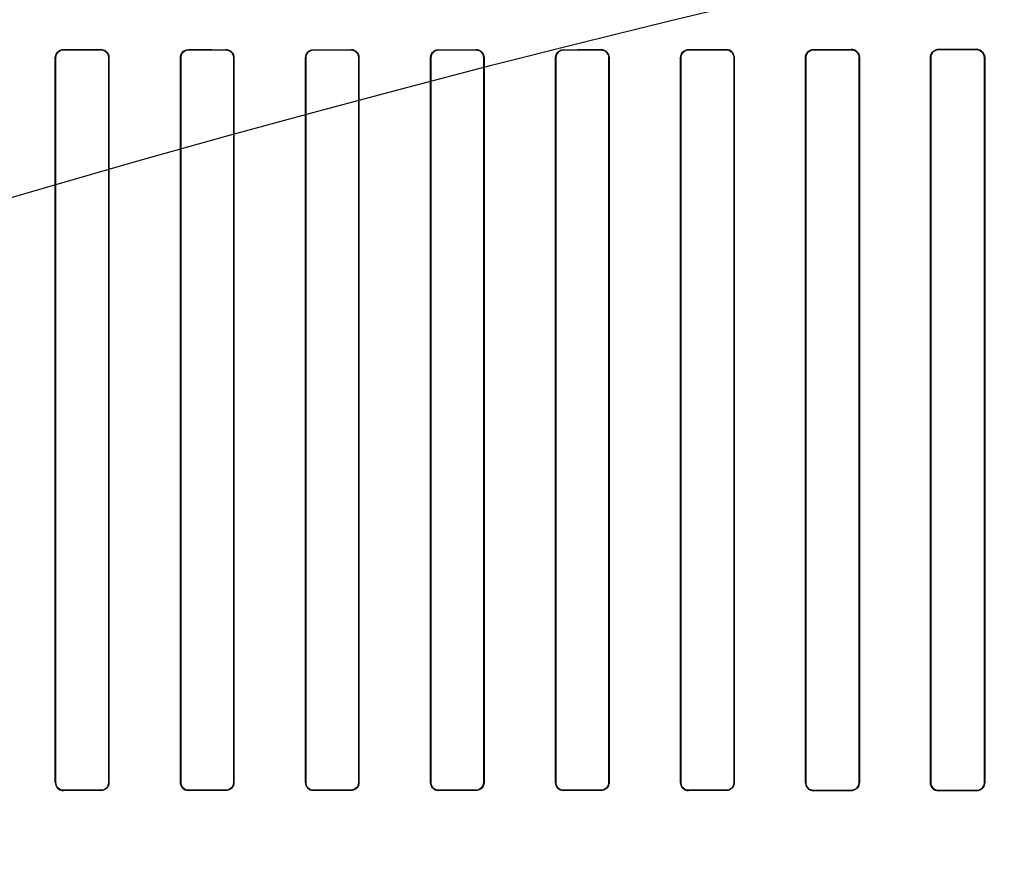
# Model space of a CAD drawing. Header units: millimetres. Extents: x 0 to 297, y 0 to 210.
# Tile 161 of 256: x 56.295 to 56.57, y 158.506 to 158.744. Entities that reach past the tile are written whole.
import ezdxf

# ---------------------------------------------------------------- set-up
doc = ezdxf.new("R2010")
doc.units = ezdxf.units.MM
doc.header["$LTSCALE"] = 16.335
doc.layers.get('0').update_dxf_attribs({"linetype": 'CONTINUOUS'})
for name, color, linetype in [('AXES_REF', 7, 'CONTINUOUS'), ('INTFCLR_1', 7, 'CONTINUOUS'), ('INTFCLR_72935', 7, 'CONTINUOUS')]:
    doc.layers.add(name, color=color, linetype=linetype)

msp = doc.modelspace()

# ---------------------------------------------------------------- linework, layer by layer
at = {"color": 7, "linetype": 'Continuous'}
for radius in [6.78708, 6.7865, 6.74304]:
    msp.add_circle((57.46373, 154.71146), radius, dxfattribs=at)
for radius, start, end in [(6.72, 278.277129, 261.722871), (6.874, 193.234383, 36.724612)]:
    msp.add_arc((57.46373, 154.71146), radius, start, end, dxfattribs=at)
at = {"layer": 'AXES_REF', "color": 9, "linetype": 'Continuous'}
for radius in [6.19116, 4.15]:
    msp.add_circle((57.46373, 154.71146), radius, dxfattribs=at)
at = {"layer": 'INTFCLR_1', "color": 9, "linetype": 'Continuous'}
for p, q in [((56.30678, 158.73522), (56.30678, 158.73515)), ((56.31728, 158.73514), (56.31728, 158.73521)), ((56.34178, 158.7352), (56.34178, 158.73512)), ((56.35228, 158.73512), (56.35228, 158.73519)), ((56.37678, 158.73518), (56.37678, 158.73511)), ((56.38728, 158.73511), (56.38728, 158.73518)), ((56.41178, 158.73518), (56.41178, 158.73511)), ((56.42228, 158.73511), (56.42228, 158.73518)), ((56.44678, 158.73519), (56.44678, 158.73512)), ((56.45728, 158.73512), (56.45728, 158.7352)), ((56.48178, 158.73521), (56.48178, 158.73514)), ((56.49228, 158.73515), (56.49228, 158.73522)), ((56.51678, 158.73525), (56.51678, 158.73517)), ((56.52728, 158.73518), (56.52728, 158.73526)), ((56.55178, 158.7353), (56.55178, 158.73522)), ((56.56228, 158.73523), (56.56228, 158.73531)), ((56.30459, 158.73295), (56.30452, 158.73295)), ((56.31954, 158.73295), (56.31947, 158.73295)), ((56.33962, 158.73295), (56.33954, 158.73295)), ((56.35452, 158.73295), (56.35445, 158.73295)), ((56.37463, 158.73295), (56.37456, 158.73295)), ((56.38951, 158.73295), (56.38944, 158.73295)), ((56.40963, 158.73295), (56.40956, 158.73295)), ((56.42451, 158.73295), (56.42444, 158.73295)), ((56.44462, 158.73295), (56.44455, 158.73295)), ((56.45953, 158.73295), (56.45945, 158.73295)), ((56.4796, 158.73295), (56.47953, 158.73295)), ((56.49455, 158.73295), (56.49448, 158.73295)), ((56.51457, 158.73295), (56.51449, 158.73295)), ((56.52959, 158.73295), (56.52952, 158.73295)), ((56.54953, 158.73295), (56.54945, 158.73295)), ((56.56465, 158.73295), (56.56457, 158.73295)), ((56.30452, 158.52995), (56.30459, 158.52995)), ((56.31947, 158.52995), (56.31954, 158.52995)), ((56.33954, 158.52995), (56.33962, 158.52995)), ((56.35445, 158.52995), (56.35452, 158.52995)), ((56.37456, 158.52995), (56.37463, 158.52995)), ((56.38944, 158.52995), (56.38951, 158.52995)), ((56.40956, 158.52995), (56.40963, 158.52995)), ((56.42444, 158.52995), (56.42451, 158.52995)), ((56.44455, 158.52995), (56.44462, 158.52995)), ((56.45945, 158.52995), (56.45953, 158.52995)), ((56.47953, 158.52995), (56.4796, 158.52995)), ((56.49448, 158.52995), (56.49455, 158.52995)), ((56.51449, 158.52995), (56.51457, 158.52995)), ((56.52952, 158.52995), (56.52959, 158.52995)), ((56.54945, 158.52995), (56.54953, 158.52995)), ((56.56457, 158.52995), (56.56465, 158.52995)), ((56.30678, 158.52776), (56.30678, 158.52769)), ((56.31728, 158.5277), (56.31728, 158.52777)), ((56.34178, 158.52779), (56.34178, 158.52771)), ((56.35228, 158.52772), (56.35228, 158.52779)), ((56.37678, 158.5278), (56.37678, 158.52773)), ((56.38728, 158.52773), (56.38728, 158.5278)), ((56.41178, 158.5278), (56.41178, 158.52773)), ((56.42228, 158.52773), (56.42228, 158.5278)), ((56.44678, 158.52779), (56.44678, 158.52772)), ((56.45728, 158.52771), (56.45728, 158.52779)), ((56.48178, 158.52777), (56.48178, 158.5277)), ((56.49228, 158.52769), (56.49228, 158.52776)), ((56.51678, 158.52774), (56.51678, 158.52766)), ((56.52728, 158.52765), (56.52728, 158.52773)), ((56.55178, 158.52769), (56.55178, 158.52761)), ((56.56228, 158.5276), (56.56228, 158.52768))]:
    msp.add_line(p, q, dxfattribs=at)
at = {"layer": 'INTFCLR_1', "color": 6, "linetype": 'Continuous'}
for p, q in [((56.30452, 158.52995), (56.30452, 158.73295)), ((56.30459, 158.52995), (56.30459, 158.73295)), ((56.31947, 158.73295), (56.31947, 158.52995)), ((56.31954, 158.73295), (56.31954, 158.52995)), ((56.33954, 158.52995), (56.33954, 158.73295)), ((56.33962, 158.52995), (56.33962, 158.73295)), ((56.35445, 158.73295), (56.35445, 158.52995)), ((56.35452, 158.73295), (56.35452, 158.52995)), ((56.37456, 158.52995), (56.37456, 158.73295)), ((56.37463, 158.52995), (56.37463, 158.73295)), ((56.38944, 158.73295), (56.38944, 158.52995)), ((56.38951, 158.73295), (56.38951, 158.52995)), ((56.40956, 158.52995), (56.40956, 158.73295)), ((56.40963, 158.52995), (56.40963, 158.73295)), ((56.42444, 158.73295), (56.42444, 158.52995)), ((56.42451, 158.73295), (56.42451, 158.52995)), ((56.44455, 158.52995), (56.44455, 158.73295)), ((56.44462, 158.52995), (56.44462, 158.73295)), ((56.45945, 158.73295), (56.45945, 158.52995)), ((56.45953, 158.73295), (56.45953, 158.52995)), ((56.47953, 158.52995), (56.47953, 158.73295)), ((56.4796, 158.52995), (56.4796, 158.73295)), ((56.49448, 158.73295), (56.49448, 158.52995)), ((56.49455, 158.73295), (56.49455, 158.52995)), ((56.51449, 158.52995), (56.51449, 158.73295)), ((56.51457, 158.52995), (56.51457, 158.73295)), ((56.52952, 158.73295), (56.52952, 158.52995)), ((56.52959, 158.73295), (56.52959, 158.52995)), ((56.54945, 158.52995), (56.54945, 158.73295)), ((56.54953, 158.52995), (56.54953, 158.73295)), ((56.56457, 158.73295), (56.56457, 158.52995)), ((56.56465, 158.73295), (56.56465, 158.52995))]:
    msp.add_line(p, q, dxfattribs=at)
for centre, major_axis, start_param, end_param in [((56.39953, 158.73645), (0.36509, 0), -1.827661, -1.798036), ((56.39953, 158.73645), (0.38609, 0), -1.8134, -1.785477), ((56.39953, 158.73645), (0.36509, 0), -1.729645, -1.700582), ((56.39953, 158.73645), (0.38609, 0), -1.720938, -1.693486), ((56.39953, 158.73645), (0.36509, 0), -1.633151, -1.604356), ((56.39953, 158.73645), (0.38609, 0), -1.629755, -1.60253), ((56.39953, 158.73645), (0.36509, 0), -1.537236, -1.508442), ((56.39953, 158.73645), (0.38609, 0), -1.539062, -1.511838), ((56.39953, 158.73645), (0.36509, 0), -1.441011, -1.411947), ((56.39953, 158.73645), (0.38609, 0), -1.448107, -1.420655), ((56.39953, 158.73645), (0.36509, 0), -1.343557, -1.313932), ((56.39953, 158.73645), (0.38609, 0), -1.356116, -1.328192), ((56.39953, 158.73645), (0.36509, 0), -1.243846, -1.213314), ((56.39953, 158.73645), (0.38609, 0), -1.262235, -1.233556), ((56.39953, 158.73645), (0.36509, 0), -1.140627, -1.108745), ((56.39953, 158.73645), (0.38609, 0), -1.165445, -1.135656), ((56.39953, 158.52645), (0.38609, 0), 1.785477, 1.8134), ((56.39953, 158.52645), (0.36509, 0), 1.798036, 1.827661), ((56.39953, 158.52645), (0.38609, 0), 1.693486, 1.720938), ((56.39953, 158.52645), (0.36509, 0), 1.700582, 1.729645), ((56.39953, 158.52645), (0.38609, 0), 1.60253, 1.629755), ((56.39953, 158.52645), (0.36509, 0), 1.604356, 1.633151), ((56.39953, 158.52645), (0.38609, 0), 1.511838, 1.539062), ((56.39953, 158.52645), (0.36509, 0), 1.508442, 1.537236), ((56.39953, 158.52645), (0.38609, 0), 1.420655, 1.448107), ((56.39953, 158.52645), (0.36509, 0), 1.411947, 1.441011), ((56.39953, 158.52645), (0.38609, 0), 1.328192, 1.356116), ((56.39953, 158.52645), (0.36509, 0), 1.313932, 1.343557), ((56.39953, 158.52645), (0.38609, 0), 1.233556, 1.262235), ((56.39953, 158.52645), (0.36509, 0), 1.213314, 1.243846), ((56.39953, 158.52645), (0.38609, 0), 1.135656, 1.165445), ((56.39953, 158.52645), (0.36509, 0), 1.108745, 1.140627)]:
    msp.add_ellipse(centre, major_axis=major_axis, ratio=0.003491, start_param=start_param, end_param=end_param, dxfattribs=at)
for points, knots in [([(56.30452, 158.73295), (56.30452, 158.73347), (56.30492, 158.73466), (56.30614, 158.73522), (56.30678, 158.73522)], [0, 0, 0, 0, 0.442115, 1, 1, 1, 1]), ([(56.30459, 158.73295), (56.30459, 158.73346), (56.30499, 158.73461), (56.30617, 158.73515), (56.30678, 158.73515)], [0, 0, 0, 0, 0.449607, 1, 1, 1, 1]), ([(56.31954, 158.73295), (56.31954, 158.73347), (56.31913, 158.73466), (56.31792, 158.73521), (56.31728, 158.73521)], [0, 0, 0, 0, 0.449916, 1, 1, 1, 1]), ([(56.31728, 158.73514), (56.31785, 158.73514), (56.31901, 158.73467), (56.31947, 158.73351), (56.31947, 158.73295)], [0, 0, 0, 0, 0.504818, 1, 1, 1, 1]), ([(56.33954, 158.73295), (56.33954, 158.73353), (56.34002, 158.73472), (56.34121, 158.7352), (56.34178, 158.7352)], [0, 0, 0, 0, 0.498499, 1, 1, 1, 1]), ([(56.33962, 158.73295), (56.33962, 158.73346), (56.34002, 158.7346), (56.34118, 158.73512), (56.34178, 158.73512)], [0, 0, 0, 0, 0.453787, 1, 1, 1, 1]), ([(56.35452, 158.73295), (56.35452, 158.73347), (56.3541, 158.73465), (56.35291, 158.73519), (56.35228, 158.73519)], [0, 0, 0, 0, 0.455466, 1, 1, 1, 1]), ([(56.35228, 158.73512), (56.35284, 158.73512), (56.35399, 158.73465), (56.35445, 158.7335), (56.35445, 158.73295)], [0, 0, 0, 0, 0.502137, 1, 1, 1, 1]), ([(56.37456, 158.73295), (56.37456, 158.73352), (56.37503, 158.73471), (56.37622, 158.73518), (56.37678, 158.73518)], [0, 0, 0, 0, 0.50048, 1, 1, 1, 1]), ([(56.37463, 158.73295), (56.37463, 158.73346), (56.37504, 158.7346), (56.37619, 158.73511), (56.37678, 158.73511)], [0, 0, 0, 0, 0.459192, 1, 1, 1, 1]), ([(56.38951, 158.73295), (56.38951, 158.73347), (56.3891, 158.73464), (56.38791, 158.73518), (56.38728, 158.73518)], [0, 0, 0, 0, 0.453711, 1, 1, 1, 1]), ([(56.38728, 158.73511), (56.38784, 158.73511), (56.38898, 158.73465), (56.38944, 158.7335), (56.38944, 158.73295)], [0, 0, 0, 0, 0.500961, 1, 1, 1, 1]), ([(56.40956, 158.73295), (56.40956, 158.73352), (56.41003, 158.73471), (56.41122, 158.73518), (56.41178, 158.73518)], [0, 0, 0, 0, 0.500819, 1, 1, 1, 1]), ([(56.40963, 158.73295), (56.40963, 158.73345), (56.41003, 158.73459), (56.41119, 158.73511), (56.41178, 158.73511)], [0, 0, 0, 0, 0.453813, 1, 1, 1, 1]), ([(56.42451, 158.73295), (56.42451, 158.73348), (56.42409, 158.73465), (56.4229, 158.73518), (56.42228, 158.73518)], [0, 0, 0, 0, 0.459316, 1, 1, 1, 1]), ([(56.42228, 158.73511), (56.42284, 158.73511), (56.42398, 158.73465), (56.42444, 158.7335), (56.42444, 158.73295)], [0, 0, 0, 0, 0.501233, 1, 1, 1, 1]), ([(56.44455, 158.73295), (56.44455, 158.73352), (56.44503, 158.73471), (56.44621, 158.73519), (56.44678, 158.73519)], [0, 0, 0, 0, 0.499537, 1, 1, 1, 1]), ([(56.44462, 158.73295), (56.44462, 158.73346), (56.44503, 158.7346), (56.44618, 158.73512), (56.44678, 158.73512)], [0, 0, 0, 0, 0.455659, 1, 1, 1, 1]), ([(56.45953, 158.73295), (56.45953, 158.73347), (56.45911, 158.73466), (56.45791, 158.7352), (56.45728, 158.7352)], [0, 0, 0, 0, 0.453611, 1, 1, 1, 1]), ([(56.45728, 158.73512), (56.45784, 158.73512), (56.45899, 158.73466), (56.45945, 158.7335), (56.45945, 158.73295)], [0, 0, 0, 0, 0.502969, 1, 1, 1, 1]), ([(56.47953, 158.73295), (56.47953, 158.73353), (56.48001, 158.73473), (56.48121, 158.73521), (56.48178, 158.73521)], [0, 0, 0, 0, 0.496564, 1, 1, 1, 1]), ([(56.4796, 158.73295), (56.4796, 158.73346), (56.48001, 158.73461), (56.48117, 158.73514), (56.48178, 158.73514)], [0, 0, 0, 0, 0.450447, 1, 1, 1, 1]), ([(56.49455, 158.73295), (56.49455, 158.73347), (56.49414, 158.73467), (56.49292, 158.73522), (56.49228, 158.73522)], [0, 0, 0, 0, 0.448932, 1, 1, 1, 1]), ([(56.49228, 158.73515), (56.49285, 158.73515), (56.49402, 158.73467), (56.49448, 158.73351), (56.49448, 158.73295)], [0, 0, 0, 0, 0.506253, 1, 1, 1, 1]), ([(56.51449, 158.73295), (56.51449, 158.73347), (56.5149, 158.73467), (56.51613, 158.73525), (56.51678, 158.73525)], [0, 0, 0, 0, 0.439305, 1, 1, 1, 1]), ([(56.51457, 158.73295), (56.51457, 158.73346), (56.51497, 158.73462), (56.51616, 158.73517), (56.51678, 158.73517)], [0, 0, 0, 0, 0.445822, 1, 1, 1, 1]), ([(56.52728, 158.73526), (56.52783, 158.73526), (56.52904, 158.73483), (56.52959, 158.73359), (56.52959, 158.73295)], [0, 0, 0, 0, 0.45921, 1, 1, 1, 1]), ([(56.52728, 158.73518), (56.52787, 158.73518), (56.52905, 158.73469), (56.52952, 158.73351), (56.52952, 158.73295)], [0, 0, 0, 0, 0.511254, 1, 1, 1, 1]), ([(56.54945, 158.73295), (56.54945, 158.73347), (56.54985, 158.7347), (56.55111, 158.7353), (56.55178, 158.7353)], [0, 0, 0, 0, 0.432833, 1, 1, 1, 1]), ([(56.54953, 158.73295), (56.54953, 158.73345), (56.54992, 158.73464), (56.55113, 158.73522), (56.55178, 158.73522)], [0, 0, 0, 0, 0.434515, 1, 1, 1, 1]), ([(56.56228, 158.73531), (56.56285, 158.73531), (56.5641, 158.73486), (56.56465, 158.7336), (56.56465, 158.73295)], [0, 0, 0, 0, 0.467061, 1, 1, 1, 1]), ([(56.56228, 158.73523), (56.56274, 158.73523), (56.56393, 158.73488), (56.56457, 158.73365), (56.56457, 158.73295)], [0, 0, 0, 0, 0.396507, 1, 1, 1, 1]), ([(56.30452, 158.52995), (56.30452, 158.52944), (56.30493, 158.52824), (56.30615, 158.52769), (56.30678, 158.52769)], [0, 0, 0, 0, 0.448932, 1, 1, 1, 1]), ([(56.30678, 158.52776), (56.30622, 158.52776), (56.30505, 158.52824), (56.30459, 158.5294), (56.30459, 158.52995)], [0, 0, 0, 0, 0.506252, 1, 1, 1, 1]), ([(56.31954, 158.52995), (56.31954, 158.52938), (56.31906, 158.52818), (56.31786, 158.5277), (56.31728, 158.5277)], [0, 0, 0, 0, 0.496564, 1, 1, 1, 1]), ([(56.31947, 158.52995), (56.31947, 158.52945), (56.31906, 158.5283), (56.3179, 158.52777), (56.31728, 158.52777)], [0, 0, 0, 0, 0.450447, 1, 1, 1, 1]), ([(56.33954, 158.52995), (56.33954, 158.52944), (56.33996, 158.52825), (56.34116, 158.52771), (56.34178, 158.52771)], [0, 0, 0, 0, 0.453611, 1, 1, 1, 1]), ([(56.34178, 158.52779), (56.34123, 158.52779), (56.34008, 158.52825), (56.33962, 158.5294), (56.33962, 158.52995)], [0, 0, 0, 0, 0.502967, 1, 1, 1, 1]), ([(56.35452, 158.52995), (56.35452, 158.52938), (56.35404, 158.5282), (56.35286, 158.52772), (56.35228, 158.52772)], [0, 0, 0, 0, 0.499538, 1, 1, 1, 1]), ([(56.35445, 158.52995), (56.35445, 158.52945), (56.35404, 158.52831), (56.35289, 158.52779), (56.35228, 158.52779)], [0, 0, 0, 0, 0.455659, 1, 1, 1, 1]), ([(56.37456, 158.52995), (56.37456, 158.52943), (56.37498, 158.52826), (56.37617, 158.52773), (56.37678, 158.52773)], [0, 0, 0, 0, 0.459316, 1, 1, 1, 1]), ([(56.37678, 158.5278), (56.37623, 158.5278), (56.37509, 158.52826), (56.37463, 158.52941), (56.37463, 158.52995)], [0, 0, 0, 0, 0.501233, 1, 1, 1, 1]), ([(56.38951, 158.52995), (56.38951, 158.52939), (56.38904, 158.5282), (56.38785, 158.52773), (56.38728, 158.52773)], [0, 0, 0, 0, 0.500819, 1, 1, 1, 1]), ([(56.38944, 158.52995), (56.38944, 158.52946), (56.38904, 158.52832), (56.38788, 158.5278), (56.38728, 158.5278)], [0, 0, 0, 0, 0.453813, 1, 1, 1, 1]), ([(56.40956, 158.52995), (56.40956, 158.52944), (56.40997, 158.52827), (56.41116, 158.52773), (56.41178, 158.52773)], [0, 0, 0, 0, 0.453711, 1, 1, 1, 1]), ([(56.41178, 158.5278), (56.41123, 158.5278), (56.41009, 158.52826), (56.40963, 158.52941), (56.40963, 158.52995)], [0, 0, 0, 0, 0.500961, 1, 1, 1, 1]), ([(56.42451, 158.52995), (56.42451, 158.52939), (56.42404, 158.5282), (56.42285, 158.52773), (56.42228, 158.52773)], [0, 0, 0, 0, 0.50048, 1, 1, 1, 1]), ([(56.42444, 158.52995), (56.42444, 158.52945), (56.42403, 158.52831), (56.42288, 158.5278), (56.42228, 158.5278)], [0, 0, 0, 0, 0.459192, 1, 1, 1, 1]), ([(56.44455, 158.52995), (56.44455, 158.52944), (56.44497, 158.52826), (56.44616, 158.52772), (56.44678, 158.52772)], [0, 0, 0, 0, 0.455466, 1, 1, 1, 1]), ([(56.44678, 158.52779), (56.44623, 158.52779), (56.44508, 158.52826), (56.44462, 158.52941), (56.44462, 158.52995)], [0, 0, 0, 0, 0.502137, 1, 1, 1, 1]), ([(56.45953, 158.52995), (56.45953, 158.52938), (56.45905, 158.52819), (56.45786, 158.52771), (56.45728, 158.52771)], [0, 0, 0, 0, 0.498498, 1, 1, 1, 1]), ([(56.45945, 158.52995), (56.45945, 158.52945), (56.45905, 158.52831), (56.45789, 158.52779), (56.45728, 158.52779)], [0, 0, 0, 0, 0.453787, 1, 1, 1, 1]), ([(56.47953, 158.52995), (56.47953, 158.52944), (56.47994, 158.52825), (56.48115, 158.5277), (56.48178, 158.5277)], [0, 0, 0, 0, 0.449916, 1, 1, 1, 1]), ([(56.48178, 158.52777), (56.48122, 158.52777), (56.48006, 158.52824), (56.4796, 158.5294), (56.4796, 158.52995)], [0, 0, 0, 0, 0.504819, 1, 1, 1, 1]), ([(56.49455, 158.52995), (56.49455, 158.52944), (56.49415, 158.52825), (56.49293, 158.52769), (56.49228, 158.52769)], [0, 0, 0, 0, 0.442115, 1, 1, 1, 1]), ([(56.49448, 158.52995), (56.49448, 158.52945), (56.49408, 158.5283), (56.4929, 158.52776), (56.49228, 158.52776)], [0, 0, 0, 0, 0.449607, 1, 1, 1, 1]), ([(56.51449, 158.52995), (56.51449, 158.52944), (56.51491, 158.52823), (56.51614, 158.52766), (56.51678, 158.52766)], [0, 0, 0, 0, 0.444674, 1, 1, 1, 1]), ([(56.51678, 158.52774), (56.51621, 158.52774), (56.51503, 158.52822), (56.51457, 158.5294), (56.51457, 158.52995)], [0, 0, 0, 0, 0.509133, 1, 1, 1, 1]), ([(56.52952, 158.52995), (56.52952, 158.52946), (56.52912, 158.52829), (56.52792, 158.52773), (56.52728, 158.52773)], [0, 0, 0, 0, 0.438001, 1, 1, 1, 1]), ([(56.52959, 158.52995), (56.52959, 158.52944), (56.52919, 158.52823), (56.52795, 158.52765), (56.52728, 158.52765)], [0, 0, 0, 0, 0.436747, 1, 1, 1, 1]), ([(56.55178, 158.52761), (56.55123, 158.52761), (56.55, 158.52806), (56.54945, 158.52931), (56.54945, 158.52995)], [0, 0, 0, 0, 0.463766, 1, 1, 1, 1]), ([(56.55178, 158.52769), (56.55133, 158.52769), (56.55016, 158.52804), (56.54953, 158.52926), (56.54953, 158.52995)], [0, 0, 0, 0, 0.393955, 1, 1, 1, 1]), ([(56.56457, 158.52995), (56.56457, 158.52945), (56.56417, 158.52826), (56.56295, 158.52768), (56.56228, 158.52768)], [0, 0, 0, 0, 0.431437, 1, 1, 1, 1]), ([(56.56465, 158.52995), (56.56465, 158.52944), (56.56424, 158.5282), (56.56297, 158.52759), (56.56228, 158.5276)], [0, 0, 0, 0, 0.429292, 1, 1, 1, 1])]:
    msp.add_open_spline(points, degree=3, knots=knots, dxfattribs=at)
at = {"layer": 'INTFCLR_72935', "color": 9, "linetype": 'Continuous'}
for p, q in [((56.30678, 158.73515), (56.30678, 158.73522)), ((56.31728, 158.73521), (56.31728, 158.73514)), ((56.34178, 158.73512), (56.34178, 158.7352)), ((56.35228, 158.73519), (56.35228, 158.73512)), ((56.37678, 158.73511), (56.37678, 158.73518)), ((56.38728, 158.73518), (56.38728, 158.73511)), ((56.41178, 158.73511), (56.41178, 158.73518)), ((56.42228, 158.73518), (56.42228, 158.73511)), ((56.44678, 158.73512), (56.44678, 158.73519)), ((56.45728, 158.7352), (56.45728, 158.73512)), ((56.48178, 158.73514), (56.48178, 158.73521)), ((56.49228, 158.73522), (56.49228, 158.73515)), ((56.51678, 158.73517), (56.51678, 158.73525)), ((56.52728, 158.73526), (56.52728, 158.73518)), ((56.55178, 158.73522), (56.55178, 158.7353)), ((56.56228, 158.73531), (56.56228, 158.73523)), ((56.30452, 158.73295), (56.30459, 158.73295)), ((56.31947, 158.73295), (56.31954, 158.73295)), ((56.33954, 158.73295), (56.33962, 158.73295)), ((56.35445, 158.73295), (56.35452, 158.73295)), ((56.37456, 158.73295), (56.37463, 158.73295)), ((56.38944, 158.73295), (56.38951, 158.73295)), ((56.40956, 158.73295), (56.40963, 158.73295)), ((56.42444, 158.73295), (56.42451, 158.73295)), ((56.44455, 158.73295), (56.44462, 158.73295)), ((56.45945, 158.73295), (56.45953, 158.73295)), ((56.47953, 158.73295), (56.4796, 158.73295)), ((56.49448, 158.73295), (56.49455, 158.73295)), ((56.51449, 158.73295), (56.51457, 158.73295)), ((56.52952, 158.73295), (56.52959, 158.73295)), ((56.54945, 158.73295), (56.54953, 158.73295)), ((56.56457, 158.73295), (56.56465, 158.73295)), ((56.30459, 158.52995), (56.30452, 158.52995)), ((56.31954, 158.52995), (56.31947, 158.52995)), ((56.33962, 158.52995), (56.33954, 158.52995)), ((56.35452, 158.52995), (56.35445, 158.52995)), ((56.37463, 158.52995), (56.37456, 158.52995)), ((56.38951, 158.52995), (56.38944, 158.52995)), ((56.40963, 158.52995), (56.40956, 158.52995)), ((56.42451, 158.52995), (56.42444, 158.52995)), ((56.44462, 158.52995), (56.44455, 158.52995)), ((56.45953, 158.52995), (56.45945, 158.52995)), ((56.4796, 158.52995), (56.47953, 158.52995)), ((56.49455, 158.52995), (56.49448, 158.52995)), ((56.51457, 158.52995), (56.51449, 158.52995)), ((56.52959, 158.52995), (56.52952, 158.52995)), ((56.54953, 158.52995), (56.54945, 158.52995)), ((56.56465, 158.52995), (56.56457, 158.52995)), ((56.30678, 158.52769), (56.30678, 158.52776)), ((56.31728, 158.52777), (56.31728, 158.5277)), ((56.34178, 158.52771), (56.34178, 158.52779)), ((56.35228, 158.52779), (56.35228, 158.52772)), ((56.37678, 158.52773), (56.37678, 158.5278)), ((56.38728, 158.5278), (56.38728, 158.52773)), ((56.41178, 158.52773), (56.41178, 158.5278)), ((56.42228, 158.5278), (56.42228, 158.52773)), ((56.44678, 158.52772), (56.44678, 158.52779)), ((56.45728, 158.52779), (56.45728, 158.52771)), ((56.48178, 158.5277), (56.48178, 158.52777)), ((56.49228, 158.52776), (56.49228, 158.52769)), ((56.51678, 158.52766), (56.51678, 158.52774)), ((56.52728, 158.52773), (56.52728, 158.52765)), ((56.55178, 158.52761), (56.55178, 158.52769)), ((56.56228, 158.52768), (56.56228, 158.5276))]:
    msp.add_line(p, q, dxfattribs=at)
at = {"layer": 'INTFCLR_72935', "color": 6, "linetype": 'Continuous'}
for p, q in [((56.30452, 158.73295), (56.30452, 158.52995)), ((56.30459, 158.73295), (56.30459, 158.52995)), ((56.31947, 158.52995), (56.31947, 158.73295)), ((56.31954, 158.52995), (56.31954, 158.73295)), ((56.33954, 158.73295), (56.33954, 158.52995)), ((56.33962, 158.73295), (56.33962, 158.52995)), ((56.35445, 158.52995), (56.35445, 158.73295)), ((56.35452, 158.52995), (56.35452, 158.73295)), ((56.37456, 158.73295), (56.37456, 158.52995)), ((56.37463, 158.73295), (56.37463, 158.52995)), ((56.38944, 158.52995), (56.38944, 158.73295)), ((56.38951, 158.52995), (56.38951, 158.73295)), ((56.40956, 158.73295), (56.40956, 158.52995)), ((56.40963, 158.73295), (56.40963, 158.52995)), ((56.42444, 158.52995), (56.42444, 158.73295)), ((56.42451, 158.52995), (56.42451, 158.73295)), ((56.44455, 158.73295), (56.44455, 158.52995)), ((56.44462, 158.73295), (56.44462, 158.52995)), ((56.45945, 158.52995), (56.45945, 158.73295)), ((56.45953, 158.52995), (56.45953, 158.73295)), ((56.47953, 158.73295), (56.47953, 158.52995)), ((56.4796, 158.73295), (56.4796, 158.52995)), ((56.49448, 158.52995), (56.49448, 158.73295)), ((56.49455, 158.52995), (56.49455, 158.73295)), ((56.51449, 158.73295), (56.51449, 158.52995)), ((56.51457, 158.73295), (56.51457, 158.52995)), ((56.52952, 158.52995), (56.52952, 158.73295)), ((56.52959, 158.52995), (56.52959, 158.73295)), ((56.54945, 158.73295), (56.54945, 158.52995)), ((56.54953, 158.73295), (56.54953, 158.52995)), ((56.56457, 158.52995), (56.56457, 158.73295)), ((56.56465, 158.52995), (56.56465, 158.73295))]:
    msp.add_line(p, q, dxfattribs=at)
for centre, major_axis, start_param, end_param in [((56.39953, 158.73645), (0.36509, 0), -1.827661, -1.798036), ((56.39953, 158.73645), (0.38609, 0), -1.8134, -1.785477), ((56.39953, 158.73645), (0.36509, 0), -1.729645, -1.700582), ((56.39953, 158.73645), (0.38609, 0), -1.720938, -1.693486), ((56.39953, 158.73645), (0.36509, 0), -1.633151, -1.604356), ((56.39953, 158.73645), (0.38609, 0), -1.629755, -1.60253), ((56.39953, 158.73645), (0.36509, 0), -1.537236, -1.508442), ((56.39953, 158.73645), (0.38609, 0), -1.539062, -1.511838), ((56.39953, 158.73645), (0.36509, 0), -1.441011, -1.411947), ((56.39953, 158.73645), (0.38609, 0), -1.448107, -1.420655), ((56.39953, 158.73645), (0.36509, 0), -1.343557, -1.313932), ((56.39953, 158.73645), (0.38609, 0), -1.356116, -1.328192), ((56.39953, 158.73645), (0.36509, 0), -1.243846, -1.213314), ((56.39953, 158.73645), (0.38609, 0), -1.262235, -1.233556), ((56.39953, 158.73645), (0.36509, 0), -1.140627, -1.108745), ((56.39953, 158.73645), (0.38609, 0), -1.165445, -1.135656), ((56.39953, 158.52645), (0.38609, 0), 1.785477, 1.8134), ((56.39953, 158.52645), (0.36509, 0), 1.798036, 1.827661), ((56.39953, 158.52645), (0.38609, 0), 1.693486, 1.720938), ((56.39953, 158.52645), (0.36509, 0), 1.700582, 1.729645), ((56.39953, 158.52645), (0.38609, 0), 1.60253, 1.629755), ((56.39953, 158.52645), (0.36509, 0), 1.604356, 1.633151), ((56.39953, 158.52645), (0.38609, 0), 1.511838, 1.539062), ((56.39953, 158.52645), (0.36509, 0), 1.508442, 1.537236), ((56.39953, 158.52645), (0.38609, 0), 1.420655, 1.448107), ((56.39953, 158.52645), (0.36509, 0), 1.411947, 1.441011), ((56.39953, 158.52645), (0.38609, 0), 1.328192, 1.356116), ((56.39953, 158.52645), (0.36509, 0), 1.313932, 1.343557), ((56.39953, 158.52645), (0.38609, 0), 1.233556, 1.262235), ((56.39953, 158.52645), (0.36509, 0), 1.213314, 1.243846), ((56.39953, 158.52645), (0.38609, 0), 1.135656, 1.165445), ((56.39953, 158.52645), (0.36509, 0), 1.108745, 1.140627)]:
    msp.add_ellipse(centre, major_axis=major_axis, ratio=0.003491, start_param=start_param, end_param=end_param, dxfattribs=at)
for points, knots in [([(56.30452, 158.73295), (56.30452, 158.73347), (56.30493, 158.73467), (56.30615, 158.73522), (56.30678, 158.73522)], [0, 0, 0, 0, 0.448932, 1, 1, 1, 1]), ([(56.30678, 158.73515), (56.30621, 158.73515), (56.30504, 158.73466), (56.30459, 158.7335), (56.30459, 158.73295)], [0, 0, 0, 0, 0.512262, 1, 1, 1, 1]), ([(56.31728, 158.73521), (56.31787, 158.73521), (56.31907, 158.73472), (56.31954, 158.73352), (56.31954, 158.73295)], [0, 0, 0, 0, 0.508852, 1, 1, 1, 1]), ([(56.31947, 158.73295), (56.31947, 158.73346), (56.31906, 158.73461), (56.3179, 158.73514), (56.31728, 158.73514)], [0, 0, 0, 0, 0.450447, 1, 1, 1, 1]), ([(56.33954, 158.73295), (56.33954, 158.73347), (56.33996, 158.73466), (56.34116, 158.7352), (56.34178, 158.7352)], [0, 0, 0, 0, 0.453611, 1, 1, 1, 1]), ([(56.34178, 158.73512), (56.34122, 158.73512), (56.34007, 158.73465), (56.33962, 158.7335), (56.33962, 158.73295)], [0, 0, 0, 0, 0.509046, 1, 1, 1, 1]), ([(56.35228, 158.73519), (56.35287, 158.73519), (56.35406, 158.7347), (56.35452, 158.73351), (56.35452, 158.73295)], [0, 0, 0, 0, 0.510275, 1, 1, 1, 1]), ([(56.35445, 158.73295), (56.35445, 158.73346), (56.35404, 158.7346), (56.35289, 158.73512), (56.35228, 158.73512)], [0, 0, 0, 0, 0.455659, 1, 1, 1, 1]), ([(56.37456, 158.73295), (56.37456, 158.73348), (56.37498, 158.73465), (56.37617, 158.73518), (56.37678, 158.73518)], [0, 0, 0, 0, 0.459316, 1, 1, 1, 1]), ([(56.37678, 158.73511), (56.37622, 158.73511), (56.37507, 158.73463), (56.37463, 158.73349), (56.37463, 158.73295)], [0, 0, 0, 0, 0.511587, 1, 1, 1, 1]), ([(56.38728, 158.73518), (56.38786, 158.73518), (56.38904, 158.7347), (56.38951, 158.73352), (56.38951, 158.73295)], [0, 0, 0, 0, 0.506297, 1, 1, 1, 1]), ([(56.38944, 158.73295), (56.38944, 158.73345), (56.38904, 158.73459), (56.38788, 158.73511), (56.38728, 158.73511)], [0, 0, 0, 0, 0.453813, 1, 1, 1, 1]), ([(56.40956, 158.73295), (56.40956, 158.73347), (56.40997, 158.73464), (56.41116, 158.73518), (56.41178, 158.73518)], [0, 0, 0, 0, 0.453711, 1, 1, 1, 1]), ([(56.41178, 158.73511), (56.41123, 158.73511), (56.41008, 158.73464), (56.40963, 158.7335), (56.40963, 158.73295)], [0, 0, 0, 0, 0.506381, 1, 1, 1, 1]), ([(56.42228, 158.73518), (56.42287, 158.73518), (56.42405, 158.73469), (56.42451, 158.73351), (56.42451, 158.73295)], [0, 0, 0, 0, 0.511746, 1, 1, 1, 1]), ([(56.42444, 158.73295), (56.42444, 158.73346), (56.42403, 158.7346), (56.42288, 158.73511), (56.42228, 158.73511)], [0, 0, 0, 0, 0.459192, 1, 1, 1, 1]), ([(56.44455, 158.73295), (56.44455, 158.73347), (56.44497, 158.73465), (56.44616, 158.73519), (56.44678, 158.73519)], [0, 0, 0, 0, 0.455466, 1, 1, 1, 1]), ([(56.44678, 158.73512), (56.44622, 158.73512), (56.44507, 158.73464), (56.44462, 158.7335), (56.44462, 158.73295)], [0, 0, 0, 0, 0.510179, 1, 1, 1, 1]), ([(56.45728, 158.7352), (56.45787, 158.7352), (56.45906, 158.73471), (56.45953, 158.73352), (56.45953, 158.73295)], [0, 0, 0, 0, 0.509349, 1, 1, 1, 1]), ([(56.45945, 158.73295), (56.45945, 158.73346), (56.45905, 158.7346), (56.45789, 158.73512), (56.45728, 158.73512)], [0, 0, 0, 0, 0.453787, 1, 1, 1, 1]), ([(56.47953, 158.73295), (56.47953, 158.73347), (56.47994, 158.73466), (56.48115, 158.73521), (56.48178, 158.73521)], [0, 0, 0, 0, 0.449916, 1, 1, 1, 1]), ([(56.48178, 158.73514), (56.48122, 158.73514), (56.48006, 158.73466), (56.4796, 158.7335), (56.4796, 158.73295)], [0, 0, 0, 0, 0.508383, 1, 1, 1, 1]), ([(56.49455, 158.73295), (56.49455, 158.73347), (56.49415, 158.73466), (56.49293, 158.73522), (56.49228, 158.73522)], [0, 0, 0, 0, 0.442115, 1, 1, 1, 1]), ([(56.49448, 158.73295), (56.49448, 158.73346), (56.49408, 158.73461), (56.4929, 158.73515), (56.49228, 158.73515)], [0, 0, 0, 0, 0.449607, 1, 1, 1, 1]), ([(56.51449, 158.73295), (56.51449, 158.73347), (56.51491, 158.73468), (56.51614, 158.73525), (56.51678, 158.73525)], [0, 0, 0, 0, 0.444674, 1, 1, 1, 1]), ([(56.51678, 158.73517), (56.51621, 158.73517), (56.51503, 158.73468), (56.51457, 158.73351), (56.51457, 158.73295)], [0, 0, 0, 0, 0.512923, 1, 1, 1, 1]), ([(56.52959, 158.73295), (56.52959, 158.73347), (56.52919, 158.73468), (56.52795, 158.73526), (56.52728, 158.73526)], [0, 0, 0, 0, 0.436747, 1, 1, 1, 1]), ([(56.52952, 158.73295), (56.52952, 158.73346), (56.52911, 158.73463), (56.52792, 158.73518), (56.52728, 158.73518)], [0, 0, 0, 0, 0.443691, 1, 1, 1, 1]), ([(56.54945, 158.73295), (56.54945, 158.73348), (56.54986, 158.7347), (56.55111, 158.7353), (56.55178, 158.7353)], [0, 0, 0, 0, 0.43647, 1, 1, 1, 1]), ([(56.55178, 158.73522), (56.55132, 158.73522), (56.55015, 158.73486), (56.54953, 158.73364), (56.54953, 158.73295)], [0, 0, 0, 0, 0.400765, 1, 1, 1, 1]), ([(56.56465, 158.73295), (56.56465, 158.73347), (56.56424, 158.73471), (56.56297, 158.73532), (56.56228, 158.73531)], [0, 0, 0, 0, 0.429292, 1, 1, 1, 1]), ([(56.56457, 158.73295), (56.56457, 158.73346), (56.56416, 158.73466), (56.56294, 158.73523), (56.56228, 158.73523)], [0, 0, 0, 0, 0.436653, 1, 1, 1, 1]), ([(56.30452, 158.52995), (56.30452, 158.52944), (56.30492, 158.52825), (56.30614, 158.52769), (56.30678, 158.52769)], [0, 0, 0, 0, 0.442115, 1, 1, 1, 1]), ([(56.30459, 158.52995), (56.30459, 158.52945), (56.30499, 158.5283), (56.30617, 158.52776), (56.30678, 158.52776)], [0, 0, 0, 0, 0.449607, 1, 1, 1, 1]), ([(56.31728, 158.52777), (56.31785, 158.52777), (56.31901, 158.52825), (56.31947, 158.52941), (56.31947, 158.52995)], [0, 0, 0, 0, 0.508383, 1, 1, 1, 1]), ([(56.31954, 158.52995), (56.31954, 158.52944), (56.31913, 158.52825), (56.31792, 158.5277), (56.31728, 158.5277)], [0, 0, 0, 0, 0.449916, 1, 1, 1, 1]), ([(56.34178, 158.52771), (56.3412, 158.52771), (56.34001, 158.5282), (56.33954, 158.52939), (56.33954, 158.52995)], [0, 0, 0, 0, 0.509349, 1, 1, 1, 1]), ([(56.33962, 158.52995), (56.33962, 158.52945), (56.34002, 158.52831), (56.34118, 158.52779), (56.34178, 158.52779)], [0, 0, 0, 0, 0.453787, 1, 1, 1, 1]), ([(56.35228, 158.52779), (56.35285, 158.52779), (56.354, 158.52827), (56.35445, 158.52941), (56.35445, 158.52995)], [0, 0, 0, 0, 0.510179, 1, 1, 1, 1]), ([(56.35452, 158.52995), (56.35452, 158.52944), (56.3541, 158.52826), (56.35291, 158.52772), (56.35228, 158.52772)], [0, 0, 0, 0, 0.455466, 1, 1, 1, 1]), ([(56.37678, 158.52773), (56.3762, 158.52773), (56.37502, 158.52822), (56.37456, 158.5294), (56.37456, 158.52995)], [0, 0, 0, 0, 0.511746, 1, 1, 1, 1]), ([(56.37463, 158.52995), (56.37463, 158.52945), (56.37504, 158.52831), (56.37619, 158.5278), (56.37678, 158.5278)], [0, 0, 0, 0, 0.459192, 1, 1, 1, 1]), ([(56.38728, 158.5278), (56.38784, 158.5278), (56.38899, 158.52827), (56.38944, 158.52941), (56.38944, 158.52995)], [0, 0, 0, 0, 0.506381, 1, 1, 1, 1]), ([(56.38951, 158.52995), (56.38951, 158.52944), (56.3891, 158.52827), (56.38791, 158.52773), (56.38728, 158.52773)], [0, 0, 0, 0, 0.453711, 1, 1, 1, 1]), ([(56.41178, 158.52773), (56.41121, 158.52773), (56.41003, 158.52821), (56.40956, 158.52939), (56.40956, 158.52995)], [0, 0, 0, 0, 0.506297, 1, 1, 1, 1]), ([(56.40963, 158.52995), (56.40963, 158.52946), (56.41003, 158.52832), (56.41119, 158.5278), (56.41178, 158.5278)], [0, 0, 0, 0, 0.453813, 1, 1, 1, 1]), ([(56.42228, 158.5278), (56.42285, 158.5278), (56.424, 158.52827), (56.42444, 158.52942), (56.42444, 158.52995)], [0, 0, 0, 0, 0.511587, 1, 1, 1, 1]), ([(56.42451, 158.52995), (56.42451, 158.52943), (56.42409, 158.52826), (56.4229, 158.52773), (56.42228, 158.52773)], [0, 0, 0, 0, 0.459316, 1, 1, 1, 1]), ([(56.44678, 158.52772), (56.4462, 158.52772), (56.44501, 158.52821), (56.44455, 158.5294), (56.44455, 158.52995)], [0, 0, 0, 0, 0.510275, 1, 1, 1, 1]), ([(56.44462, 158.52995), (56.44462, 158.52945), (56.44503, 158.52831), (56.44618, 158.52779), (56.44678, 158.52779)], [0, 0, 0, 0, 0.455659, 1, 1, 1, 1]), ([(56.45728, 158.52779), (56.45785, 158.52779), (56.459, 158.52826), (56.45945, 158.52941), (56.45945, 158.52995)], [0, 0, 0, 0, 0.509046, 1, 1, 1, 1]), ([(56.45953, 158.52995), (56.45953, 158.52944), (56.45911, 158.52825), (56.45791, 158.52771), (56.45728, 158.52771)], [0, 0, 0, 0, 0.453611, 1, 1, 1, 1]), ([(56.48178, 158.5277), (56.4812, 158.5277), (56.48, 158.52819), (56.47953, 158.52939), (56.47953, 158.52995)], [0, 0, 0, 0, 0.508852, 1, 1, 1, 1]), ([(56.4796, 158.52995), (56.4796, 158.52945), (56.48001, 158.5283), (56.48117, 158.52777), (56.48178, 158.52777)], [0, 0, 0, 0, 0.450447, 1, 1, 1, 1]), ([(56.49228, 158.52776), (56.49286, 158.52776), (56.49403, 158.52825), (56.49448, 158.52941), (56.49448, 158.52995)], [0, 0, 0, 0, 0.512262, 1, 1, 1, 1]), ([(56.49455, 158.52995), (56.49455, 158.52944), (56.49414, 158.52824), (56.49292, 158.52769), (56.49228, 158.52769)], [0, 0, 0, 0, 0.448932, 1, 1, 1, 1]), ([(56.51449, 158.52995), (56.51449, 158.52944), (56.5149, 158.52824), (56.51613, 158.52766), (56.51678, 158.52766)], [0, 0, 0, 0, 0.439305, 1, 1, 1, 1]), ([(56.51457, 158.52995), (56.51457, 158.52945), (56.51497, 158.52829), (56.51616, 158.52774), (56.51678, 158.52774)], [0, 0, 0, 0, 0.445822, 1, 1, 1, 1]), ([(56.52728, 158.52773), (56.52774, 158.52773), (56.5289, 158.52807), (56.52952, 158.52927), (56.52952, 158.52995)], [0, 0, 0, 0, 0.397667, 1, 1, 1, 1]), ([(56.52959, 158.52995), (56.52959, 158.52943), (56.52918, 158.52822), (56.52794, 158.52765), (56.52728, 158.52765)], [0, 0, 0, 0, 0.443145, 1, 1, 1, 1]), ([(56.54945, 158.52995), (56.54945, 158.52944), (56.54985, 158.52821), (56.55111, 158.52761), (56.55178, 158.52761)], [0, 0, 0, 0, 0.432834, 1, 1, 1, 1]), ([(56.54953, 158.52995), (56.54953, 158.52945), (56.54993, 158.52826), (56.55114, 158.52769), (56.55178, 158.52769)], [0, 0, 0, 0, 0.438506, 1, 1, 1, 1]), ([(56.56228, 158.52768), (56.56275, 158.52768), (56.56394, 158.52804), (56.56457, 158.52926), (56.56457, 158.52995)], [0, 0, 0, 0, 0.404563, 1, 1, 1, 1]), ([(56.56465, 158.52995), (56.56465, 158.52943), (56.56423, 158.52819), (56.56297, 158.52759), (56.56228, 158.5276)], [0, 0, 0, 0, 0.434167, 1, 1, 1, 1])]:
    msp.add_open_spline(points, degree=3, knots=knots, dxfattribs=at)

doc.saveas('drawing.dxf')
